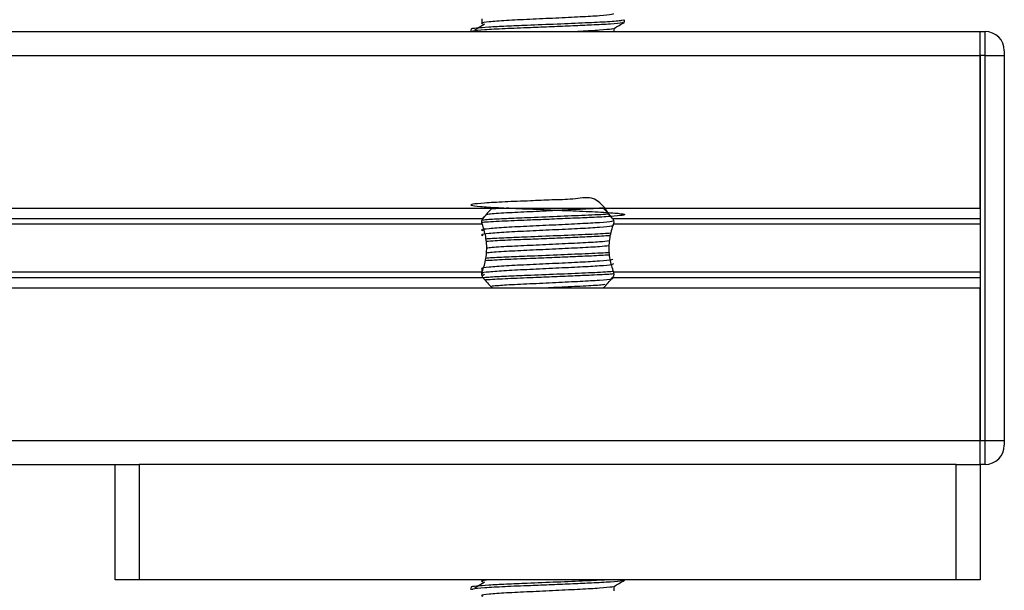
# Model space of a CAD drawing. Header units: millimetres. Extents: x 0 to 420, y 0 to 297.
# Tile 98 of 102: x 394.74 to 399.87, y 198.93 to 201.89. Entities that reach past the tile are written whole.
import ezdxf

# ---------------------------------------------------------------- set-up
doc = ezdxf.new("R2010")
doc.units = ezdxf.units.MM

msp = doc.modelspace()

# ---------------------------------------------------------------- linework, layer by layer
at = {"color": 7, "linetype": 'Continuous', "lineweight": 25}
for p, q in [((397.14823, 201.89597), (397.14823, 201.87097)), ((397.89066, 201.87935), (397.89066, 201.89184)), ((394.51566, 201.8307), (399.74066, 201.8307)), ((397.09066, 201.84185), (397.09066, 201.8307)), ((397.83653, 201.8307), (397.83653, 201.84758)), ((399.74066, 201.7057), (399.74066, 201.8307)), ((399.74066, 201.7057), (399.74066, 201.8307)), ((399.74066, 201.8307), (399.76566, 201.8307)), ((399.76566, 201.7057), (399.76566, 201.8307)), ((399.86566, 201.7307), (399.86566, 201.7057)), ((376.04066, 201.7057), (399.74066, 201.7057)), ((399.74066, 200.9132), (399.74066, 201.7057)), ((399.76566, 201.7057), (399.74066, 201.7057)), ((399.74066, 201.7057), (399.74066, 199.7057)), ((399.76566, 201.7057), (399.86566, 201.7057)), ((399.76566, 199.7057), (399.76566, 201.7057)), ((399.86566, 201.7057), (399.86566, 199.7057)), ((376.04066, 200.9132), (399.74066, 200.9132)), ((378.62816, 200.859), (397.15316, 200.859)), ((397.16115, 200.86824), (397.15242, 200.86289)), ((397.82816, 200.859), (399.74066, 200.859)), ((378.63175, 200.8303), (397.14957, 200.8303)), ((397.83175, 200.8303), (399.74066, 200.8303)), ((397.14823, 200.59597), (397.14823, 200.57097)), ((378.62816, 200.5524), (397.15316, 200.5524)), ((378.63175, 200.58111), (397.14957, 200.58111)), ((397.16115, 200.56824), (397.15053, 200.56174)), ((397.82816, 200.5524), (399.74066, 200.5524)), ((397.83175, 200.58111), (399.74066, 200.58111)), ((376.04066, 200.4982), (399.74066, 200.4982)), ((399.74066, 199.7057), (399.74066, 200.4982)), ((376.04066, 199.7057), (399.74066, 199.7057)), ((399.74066, 199.5807), (399.74066, 199.7057)), ((399.74066, 199.7057), (399.76566, 199.7057)), ((399.74066, 199.5807), (399.74066, 199.7057)), ((399.76566, 199.5807), (399.76566, 199.7057)), ((399.76566, 199.7057), (399.86566, 199.7057)), ((399.86566, 199.7057), (399.86566, 199.6807)), ((380.54066, 199.5807), (395.24066, 199.5807)), ((395.24066, 198.9807), (395.24066, 199.5807)), ((395.24066, 199.5807), (395.36566, 199.5807)), ((395.36566, 199.5807), (395.36566, 198.9807)), ((399.61566, 199.5807), (395.36566, 199.5807)), ((399.61566, 198.9807), (399.61566, 199.5807)), ((399.61566, 199.5807), (399.74066, 199.5807)), ((399.76566, 199.5807), (399.74066, 199.5807)), ((399.74066, 199.5807), (399.74066, 198.9807)), ((395.36566, 198.9807), (395.24066, 198.9807)), ((399.61566, 198.9807), (395.36566, 198.9807)), ((397.14823, 198.9807), (397.14823, 198.97097)), ((397.89066, 198.97935), (397.89066, 198.9807)), ((399.74066, 198.9807), (399.61566, 198.9807)), ((397.09066, 198.94185), (397.09066, 198.92937)), ((397.83653, 198.9232), (397.83653, 198.94758))]:
    msp.add_line(p, q, dxfattribs=at)
for centre, radius, start, end in [((399.76566, 201.7307), 0.1, 0, 90), ((397.49066, 200.6007), 0.425, 132.94566, 142.57212), ((397.49066, 200.6007), 0.425, 37.42788, 47.91447), ((397.49066, 200.8107), 0.425, 217.42788, 227.33207), ((397.49066, 200.8107), 0.425, 312.66793, 322.57212), ((399.76566, 199.6807), 0.1, 270, 360)]:
    msp.add_arc(centre, radius, start, end, dxfattribs=at)
for points, knots in [([(397.83186, 201.92313), (397.831, 201.92165), (397.82896, 201.91816), (397.76609, 201.91196), (397.66295, 201.90637), (397.53283, 201.90003), (397.39498, 201.89341), (397.26856, 201.88771), (397.17878, 201.88069), (397.13833, 201.87537), (397.14951, 201.87208), (397.15356, 201.87089)], [0, 0, 0, 0, 0.0882627, 0.20837249, 0.3238239, 0.44245025, 0.56183831, 0.68245711, 0.80800904, 0.93057389, 1, 1, 1, 1]), ([(397.88517, 201.89184), (397.88417, 201.89038), (397.88179, 201.8869), (397.80918, 201.88071), (397.6899, 201.87512), (397.53951, 201.86878), (397.39325, 201.86269), (397.27132, 201.85797), (397.1781, 201.85299), (397.11713, 201.84778), (397.08735, 201.84433), (397.09396, 201.8423), (397.09544, 201.84185)], [0, 0, 0, 0, 0.09142, 0.216891, 0.337501, 0.4614241, 0.586142, 0.680406, 0.7780028, 0.8768944, 0.9724952, 1, 1, 1, 1]), ([(397.88372, 201.87826), (397.88285, 201.87728), (397.88032, 201.87447), (397.82264, 201.86928), (397.73, 201.86432), (397.6217, 201.85979), (397.51167, 201.85511), (397.38833, 201.84999), (397.26159, 201.84517), (397.15599, 201.83899), (397.09586, 201.83355), (397.09636, 201.83053), (397.09655, 201.82937)], [0, 0, 0, 0, 0.0620432, 0.1786871, 0.2916937, 0.3803222, 0.4719992, 0.563227, 0.6805383, 0.8021418, 0.9236916, 1, 1, 1, 1]), ([(397.16115, 201.86824), (397.15263, 201.86302), (397.13559, 201.85259), (397.11858, 201.84215), (397.11007, 201.83693)], [0, 0, 0, 0, 0.49999, 1, 1, 1, 1]), ([(397.83545, 201.84695), (397.84449, 201.85219), (397.86257, 201.86266), (397.88066, 201.87313), (397.88971, 201.87836)], [0, 0, 0, 0, 0.4999356, 1, 1, 1, 1]), ([(397.8292, 201.84686), (397.82833, 201.84579), (397.82583, 201.84271), (397.76423, 201.83692), (397.69716, 201.83315), (397.6515, 201.8309), (397.64746, 201.8307)], [0, 0, 0, 0, 0.2045065, 0.5916996, 0.9638758, 1, 1, 1, 1]), ([(397.81757, 200.86946), (397.7895, 200.91177), (397.74346, 200.98114), (397.62079, 200.95609), (397.51193, 200.9561), (397.38817, 200.94965), (397.26197, 200.94527), (397.15461, 200.93896), (397.09315, 200.93284), (397.08503, 200.92755), (397.13148, 200.92125), (397.22696, 200.91527), (397.35772, 200.9099), (397.50856, 200.90341), (397.6599, 200.89752), (397.78863, 200.89162), (397.86561, 200.88549), (397.89641, 200.88038), (397.88489, 200.87534), (397.82409, 200.86929), (397.72972, 200.86432), (397.62174, 200.85979), (397.51178, 200.85511), (397.38777, 200.84999), (397.26443, 200.84518), (397.17586, 200.84054), (397.15251, 200.83804), (397.14807, 200.83757)], [0, 0, 0, 0, 0.0509003, 0.0834583, 0.1171361, 0.150649, 0.1937436, 0.2384151, 0.2830668, 0.3261674, 0.371051, 0.4154017, 0.4586609, 0.5036718, 0.5496359, 0.5954339, 0.6425651, 0.6760788, 0.7176369, 0.7604864, 0.8019998, 0.8345577, 0.8682356, 0.9017484, 0.9448431, 0.9895146, 1, 1, 1, 1]), ([(397.77011, 200.9132), (397.76666, 200.91282), (397.74392, 200.91034), (397.66003, 200.90639), (397.53381, 200.90002), (397.39401, 200.8934), (397.27152, 200.88773), (397.19284, 200.88234), (397.17795, 200.87964), (397.17485, 200.87908)], [0, 0, 0, 0, 0.0316496, 0.2083787, 0.3899679, 0.5727231, 0.7573622, 0.9495528, 1, 1, 1, 1]), ([(397.2888, 200.9132), (397.28458, 200.913), (397.24691, 200.91117), (397.22487, 200.9091), (397.20531, 200.90727)], [0, 0, 0, 0, 0.1122679, 1, 1, 1, 1]), ([(397.8292, 200.84686), (397.82829, 200.84579), (397.82566, 200.84271), (397.7656, 200.83696), (397.66308, 200.83137), (397.53279, 200.82503), (397.39499, 200.81841), (397.26856, 200.81271), (397.17877, 200.80569), (397.13832, 200.80037), (397.14952, 200.79708), (397.15357, 200.79589)], [0, 0, 0, 0, 0.0650447, 0.1881942, 0.3065674, 0.4281959, 0.5506053, 0.6742767, 0.803006, 0.9286727, 1, 1, 1, 1]), ([(397.14957, 200.8303), (397.14937, 200.83085), (397.14839, 200.83373), (397.14775, 200.83757), (397.14762, 200.84318), (397.1482, 200.84853), (397.15022, 200.85463), (397.15223, 200.85762), (397.15316, 200.859)], [0, 0, 0, 0, 0.0599361, 0.3103877, 0.3605938, 0.5846267, 0.8080539, 1, 1, 1, 1]), ([(397.80567, 200.88122), (397.80423, 200.88109), (397.77983, 200.87886), (397.68592, 200.87515), (397.54069, 200.86878), (397.39273, 200.86269), (397.27222, 200.85797), (397.19116, 200.8538), (397.16173, 200.85125), (397.15177, 200.85038)], [0, 0, 0, 0, 0.0122117, 0.2071943, 0.4075331, 0.6091568, 0.7615475, 0.9193261, 1, 1, 1, 1]), ([(397.82816, 200.859), (397.8286, 200.85838), (397.83028, 200.85604), (397.83257, 200.85088), (397.83356, 200.84507), (397.83369, 200.83947), (397.83325, 200.835), (397.83216, 200.83159), (397.83175, 200.8303)], [0, 0, 0, 0, 0.0893378, 0.3385269, 0.5889846, 0.6391919, 0.8632302, 1, 1, 1, 1]), ([(397.83186, 200.82313), (397.831, 200.82165), (397.82896, 200.81816), (397.76609, 200.81196), (397.66295, 200.80637), (397.53283, 200.80003), (397.39498, 200.79341), (397.26856, 200.78771), (397.17878, 200.78069), (397.13833, 200.77537), (397.14951, 200.77208), (397.15356, 200.77089)], [0, 0, 0, 0, 0.0882627, 0.2083725, 0.3238239, 0.4424502, 0.5618383, 0.6824571, 0.808009, 0.9305739, 1, 1, 1, 1]), ([(397.14957, 200.58111), (397.15347, 200.59258), (397.16489, 200.62608), (397.17574, 200.68903), (397.17063, 200.76509), (397.15645, 200.80899), (397.14957, 200.8303)], [0, 0, 0, 0, 0.150009, 0.4381957, 0.7273231, 1, 1, 1, 1]), ([(397.83175, 200.8303), (397.82784, 200.81883), (397.81642, 200.78532), (397.80557, 200.72237), (397.81068, 200.64631), (397.82486, 200.60241), (397.83175, 200.58111)], [0, 0, 0, 0, 0.150009, 0.4381957, 0.7273231, 1, 1, 1, 1]), ([(397.81847, 200.78237), (397.81308, 200.78185), (397.78571, 200.77922), (397.68684, 200.77513), (397.54049, 200.76878), (397.39259, 200.76269), (397.27275, 200.75797), (397.19846, 200.75425), (397.17346, 200.75215), (397.16855, 200.75174)], [0, 0, 0, 0, 0.0480736, 0.2443374, 0.4459925, 0.648941, 0.8023331, 0.9611484, 1, 1, 1, 1]), ([(397.81634, 200.76934), (397.7857, 200.76753), (397.73104, 200.76429), (397.62146, 200.75979), (397.51165, 200.75511), (397.38868, 200.74999), (397.26283, 200.74529), (397.20018, 200.74134), (397.16937, 200.7394)], [0, 0, 0, 0, 0.1835504, 0.3275832, 0.4765702, 0.6248272, 0.8154732, 1, 1, 1, 1]), ([(397.81195, 200.74253), (397.79679, 200.74067), (397.76417, 200.73667), (397.66178, 200.73136), (397.53332, 200.72503), (397.39422, 200.7184), (397.27118, 200.71273), (397.19099, 200.70717), (397.17565, 200.70431), (397.17177, 200.70358)], [0, 0, 0, 0, 0.1350437, 0.2905434, 0.4503193, 0.6111213, 0.7735808, 0.9426847, 1, 1, 1, 1]), ([(397.80892, 200.71721), (397.79456, 200.71546), (397.76267, 200.71158), (397.6617, 200.70636), (397.53333, 200.70003), (397.39423, 200.6934), (397.2711, 200.68773), (397.19048, 200.68212), (397.17502, 200.67921), (397.17093, 200.67845)], [0, 0, 0, 0, 0.1278205, 0.283984, 0.4444421, 0.6059304, 0.7690835, 0.9389093, 1, 1, 1, 1]), ([(397.8292, 200.64686), (397.82829, 200.64579), (397.82566, 200.64271), (397.7656, 200.63696), (397.66308, 200.63137), (397.53279, 200.62503), (397.39499, 200.61841), (397.26856, 200.61271), (397.17877, 200.60569), (397.13832, 200.60037), (397.14952, 200.59708), (397.15357, 200.59589)], [0, 0, 0, 0, 0.0650447, 0.1881942, 0.3065674, 0.4281959, 0.5506053, 0.6742767, 0.803006, 0.9286727, 1, 1, 1, 1]), ([(397.81213, 200.66911), (397.78277, 200.66738), (397.72935, 200.66422), (397.62143, 200.65979), (397.51166, 200.65511), (397.38864, 200.65), (397.26083, 200.6452), (397.19677, 200.64116), (397.1645, 200.63912)], [0, 0, 0, 0, 0.17549135, 0.31934559, 0.46814797, 0.61622118, 0.80663092, 1, 1, 1, 1]), ([(397.81129, 200.68172), (397.80808, 200.68142), (397.78238, 200.67902), (397.68636, 200.67514), (397.54061, 200.66878), (397.39259, 200.66269), (397.27268, 200.65797), (397.19759, 200.6542), (397.17207, 200.65204), (397.16653, 200.65157)], [0, 0, 0, 0, 0.028433, 0.2276812, 0.4324027, 0.6384373, 0.7941619, 0.9553922, 1, 1, 1, 1]), ([(397.83186, 200.62313), (397.831, 200.62165), (397.82896, 200.61816), (397.76609, 200.61196), (397.66295, 200.60637), (397.53283, 200.60003), (397.39498, 200.59341), (397.26856, 200.58771), (397.17878, 200.58069), (397.13833, 200.57537), (397.14951, 200.57208), (397.15356, 200.57089)], [0, 0, 0, 0, 0.0882627, 0.2083725, 0.3238239, 0.4424502, 0.5618383, 0.6824571, 0.808009, 0.9305739, 1, 1, 1, 1]), ([(397.15316, 200.5524), (397.15271, 200.55302), (397.15104, 200.55536), (397.14875, 200.56052), (397.14775, 200.56633), (397.14762, 200.57194), (397.14806, 200.57641), (397.14915, 200.57982), (397.14957, 200.58111)], [0, 0, 0, 0, 0.0893378, 0.3385269, 0.5889846, 0.6391919, 0.8632302, 1, 1, 1, 1]), ([(397.83236, 200.58361), (397.82296, 200.58267), (397.79233, 200.5796), (397.68757, 200.57512), (397.54023, 200.56878), (397.39281, 200.56268), (397.27222, 200.55797), (397.19145, 200.55382), (397.16218, 200.55128), (397.15241, 200.55043)], [0, 0, 0, 0, 0.080524, 0.2623188, 0.4491075, 0.6370942, 0.7791779, 0.926285, 1, 1, 1, 1]), ([(397.8295, 200.57063), (397.82538, 200.5702), (397.8028, 200.56784), (397.72791, 200.56432), (397.62224, 200.55979), (397.51144, 200.55511), (397.38874, 200.54999), (397.26162, 200.54524), (397.19816, 200.54123), (397.16648, 200.53923)], [0, 0, 0, 0, 0.0390958, 0.2146045, 0.352252, 0.4946342, 0.6363186, 0.818513, 1, 1, 1, 1]), ([(397.8292, 200.54686), (397.82829, 200.54579), (397.82566, 200.54271), (397.76559, 200.53696), (397.66313, 200.53137), (397.53261, 200.52502), (397.39567, 200.51841), (397.27273, 200.51299), (397.22273, 200.50879), (397.19929, 200.50682)], [0, 0, 0, 0, 0.0830319, 0.2402368, 0.3913445, 0.5466077, 0.7028679, 0.8607389, 1, 1, 1, 1]), ([(397.83175, 200.58111), (397.83194, 200.58055), (397.83293, 200.57768), (397.83356, 200.57383), (397.83369, 200.56822), (397.83311, 200.56287), (397.83109, 200.55677), (397.82908, 200.55378), (397.82816, 200.5524)], [0, 0, 0, 0, 0.0599361, 0.3103877, 0.3605938, 0.5846267, 0.8080539, 1, 1, 1, 1]), ([(397.78777, 200.51503), (397.77918, 200.51403), (397.75229, 200.5109), (397.66107, 200.50639), (397.56423, 200.50153), (397.50692, 200.4988), (397.49425, 200.4982)], [0, 0, 0, 0, 0.1685423, 0.5270744, 0.8954661, 1, 1, 1, 1]), ([(397.79875, 198.9807), (397.76331, 198.97884), (397.69064, 198.97502), (397.539, 198.9688), (397.39335, 198.96268), (397.2713, 198.95797), (397.17811, 198.95299), (397.11713, 198.94778), (397.08735, 198.94433), (397.09396, 198.9423), (397.09544, 198.94185)], [0, 0, 0, 0, 0.151156, 0.3099357, 0.4697338, 0.590512, 0.7155604, 0.8422678, 0.9647588, 1, 1, 1, 1]), ([(397.88372, 198.97826), (397.88285, 198.97728), (397.88032, 198.97447), (397.82264, 198.96928), (397.73, 198.96432), (397.6217, 198.95979), (397.51167, 198.95511), (397.38833, 198.94999), (397.26159, 198.94517), (397.15599, 198.93899), (397.09586, 198.93355), (397.09636, 198.93053), (397.09655, 198.92937)], [0, 0, 0, 0, 0.0620432, 0.1786871, 0.2916937, 0.3803222, 0.4719992, 0.563227, 0.6805383, 0.8021418, 0.9236916, 1, 1, 1, 1]), ([(397.16115, 198.96824), (397.15263, 198.96302), (397.13559, 198.95259), (397.11858, 198.94215), (397.11007, 198.93693)], [0, 0, 0, 0, 0.49998997, 1, 1, 1, 1]), ([(397.18496, 198.9807), (397.1665, 198.97861), (397.13747, 198.97533), (397.14926, 198.97208), (397.15356, 198.97089)], [0, 0, 0, 0, 0.6356051, 1, 1, 1, 1]), ([(397.83545, 198.94695), (397.84449, 198.95219), (397.86257, 198.96266), (397.88066, 198.97313), (397.88971, 198.97836)], [0, 0, 0, 0, 0.4999356, 1, 1, 1, 1]), ([(397.8292, 198.94686), (397.82829, 198.94579), (397.82566, 198.94271), (397.7656, 198.93696), (397.66308, 198.93137), (397.53279, 198.92503), (397.39499, 198.91841), (397.26856, 198.91271), (397.17877, 198.90569), (397.13832, 198.90037), (397.14952, 198.89708), (397.15357, 198.89589)], [0, 0, 0, 0, 0.0650447, 0.1881942, 0.3065674, 0.4281959, 0.5506053, 0.6742767, 0.803006, 0.9286727, 1, 1, 1, 1])]:
    msp.add_open_spline(points, degree=3, knots=knots, dxfattribs=at)

doc.saveas('drawing.dxf')
